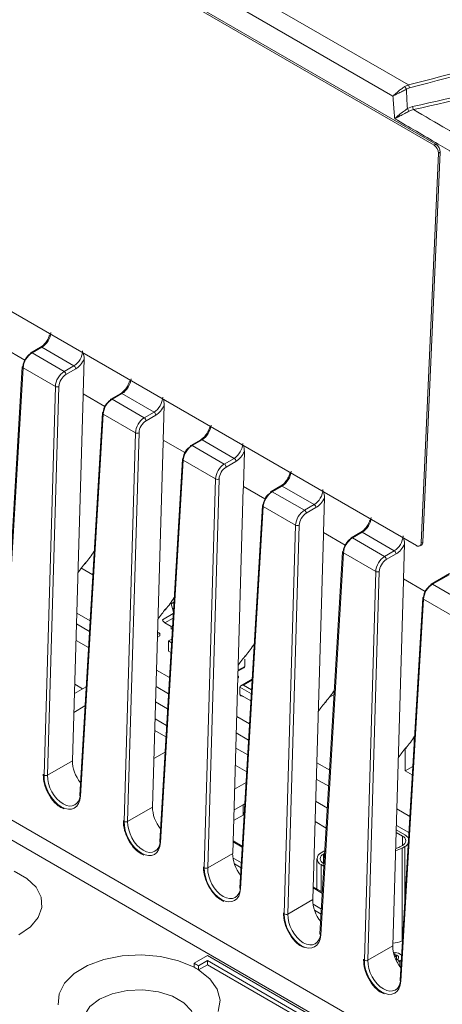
# Model space of a CAD drawing. Header units: millimetres. Extents: x 0 to 1260, y 0 to 891.
# Tile 64 of 89: x 943 to 977, y 634 to 713. Entities that reach past the tile are written whole.
import ezdxf

# ---------------------------------------------------------------- set-up
doc = ezdxf.new("R2010")
doc.units = ezdxf.units.MM
doc.header["$LTSCALE"] = 3

msp = doc.modelspace()

# ---------------------------------------------------------------- linework, layer by layer
at = {"color": 7, "linetype": 'Continuous', "lineweight": 15}
for p, q in [((911.997, 743.088), (973.943, 707.328)), ((972.722, 706.443), (911.271, 741.919)), ((976.139, 702.617), (913.207, 738.948)), ((975.998, 702.544), (913.065, 738.875)), ((911.659, 707.077), (974.592, 670.747)), ((973.659, 707.195), (973.943, 707.328)), ((974.023, 707.088), (973.784, 706.988)), ((973.864, 705.447), (974.284, 705.612)), ((974.357, 705.37), (973.986, 705.242)), ((975.998, 702.544), (976.139, 702.617)), ((974.964, 670.961), (976.333, 701.922)), ((975.105, 671.034), (976.474, 701.995)), ((976.474, 701.995), (976.333, 701.922)), ((944.721, 686.508), (943.941, 686.058)), ((944.821, 686.498), (944.041, 686.048)), ((947.371, 685.026), (944.821, 686.498)), ((943.459, 685.481), (941.743, 686.472)), ((944.041, 686.048), (946.592, 684.576)), ((943.267, 684.957), (941.463, 654.606)), ((946.592, 684.576), (947.371, 685.026)), ((948.107, 682.798), (948.188, 685.577)), ((943.326, 684.872), (941.521, 654.522)), ((945.895, 683.389), (943.326, 684.872)), ((947.513, 684.784), (946.733, 684.334)), ((944.992, 652.518), (945.895, 683.389)), ((946.178, 683.383), (945.275, 652.512)), ((947.255, 653.655), (948.102, 682.638)), ((949.823, 681.807), (948.107, 682.798)), ((951.085, 682.834), (950.305, 682.385)), ((951.185, 682.824), (950.405, 682.375)), ((953.735, 681.352), (951.185, 682.824)), ((950.405, 682.375), (952.956, 680.902)), ((954.471, 679.124), (954.552, 681.903)), ((949.631, 681.283), (947.827, 650.933)), ((949.69, 681.199), (947.885, 650.848)), ((952.259, 679.715), (949.69, 681.199)), ((952.956, 680.902), (953.735, 681.352)), ((953.877, 681.11), (953.097, 680.66)), ((951.356, 648.844), (952.259, 679.715)), ((952.542, 679.71), (951.639, 648.838)), ((953.619, 649.981), (954.466, 678.964)), ((956.187, 678.133), (954.471, 679.124)), ((957.449, 679.161), (956.669, 678.711)), ((957.549, 679.151), (956.769, 678.701)), ((956.769, 678.701), (959.32, 677.228)), ((960.099, 677.678), (957.549, 679.151)), ((960.835, 675.45), (960.916, 678.23)), ((955.995, 677.61), (954.191, 647.259)), ((956.054, 677.525), (954.249, 647.174)), ((958.623, 676.042), (956.054, 677.525)), ((959.32, 677.228), (960.099, 677.678)), ((960.24, 677.436), (959.461, 676.986)), ((957.72, 645.17), (958.623, 676.042)), ((958.906, 676.036), (958.003, 645.164)), ((959.983, 646.307), (960.83, 675.29)), ((962.551, 674.459), (960.835, 675.45)), ((963.813, 675.487), (963.033, 675.037)), ((963.913, 675.477), (963.133, 675.027)), ((963.133, 675.027), (965.684, 673.555)), ((966.463, 674.004), (963.913, 675.477)), ((965.684, 673.555), (966.463, 674.004)), ((967.199, 671.776), (967.28, 674.556)), ((899.697, 673.619), (1005.473, 612.556)), ((962.359, 673.936), (960.555, 643.585)), ((962.418, 673.851), (960.613, 643.5)), ((964.987, 672.368), (962.418, 673.851)), ((966.604, 673.762), (965.825, 673.312)), ((1004.774, 611.371), (898.984, 672.442)), ((964.084, 641.496), (964.987, 672.368)), ((965.27, 672.362), (964.367, 641.491)), ((968.915, 670.786), (967.199, 671.776)), ((970.177, 671.813), (969.397, 671.363)), ((970.277, 671.803), (969.497, 671.353)), ((972.827, 670.331), (970.277, 671.803)), ((966.347, 642.633), (967.194, 671.616)), ((969.497, 671.353), (972.048, 669.881)), ((973.563, 668.103), (973.644, 670.882)), ((974.964, 670.961), (975.105, 671.034)), ((968.723, 670.262), (966.919, 639.911)), ((968.782, 670.177), (966.977, 639.826)), ((971.351, 668.694), (968.782, 670.177)), ((972.048, 669.881), (972.827, 670.331)), ((972.968, 670.089), (972.189, 669.639)), ((974.84, 670.721), (974.981, 670.794)), ((947.908, 668.972), (948.866, 668.418)), ((970.448, 637.823), (971.351, 668.694)), ((971.634, 668.688), (970.731, 637.817)), ((977.211, 668.526), (975.761, 667.689)), ((972.711, 638.96), (973.558, 667.942)), ((975.279, 667.112), (973.563, 668.103)), ((977.177, 668.439), (975.861, 667.679)), ((975.861, 667.679), (978.412, 666.207)), ((955.273, 665.462), (955.075, 666.232)), ((955.101, 666.131), (955.32, 666.258)), ((975.087, 666.588), (973.283, 636.237)), ((975.146, 666.503), (973.341, 636.152)), ((977.715, 665.02), (975.146, 666.503)), ((947.598, 665.394), (948.651, 664.787)), ((954.593, 664.61), (955.099, 664.318)), ((947.573, 664.531), (948.6, 663.938)), ((954.187, 663.791), (954.025, 663.884)), ((955.099, 664.318), (955.209, 664.381)), ((955.099, 664.318), (955.099, 664.105)), ((955.099, 664.105), (955.196, 664.161)), ((948.524, 662.655), (947.535, 663.226)), ((954.187, 663.579), (954.013, 663.479)), ((954.187, 663.791), (954.02, 663.695)), ((954.187, 663.579), (954.187, 663.791)), ((955.146, 663.32), (954.894, 663.175)), ((954.894, 663.175), (955.129, 663.039)), ((954.894, 663.175), (954.894, 662.358)), ((954.894, 662.358), (955.082, 662.249)), ((960.947, 661.158), (960.947, 661.73)), ((953.937, 660.857), (954.964, 660.264)), ((960.406, 660.778), (960.864, 661.043)), ((960.445, 660.256), (960.39, 660.224)), ((960.445, 660.378), (960.393, 660.349)), ((960.445, 660.378), (960.395, 660.407)), ((960.445, 660.256), (960.445, 660.378)), ((961.539, 660.139), (960.641, 659.62)), ((948.339, 659.545), (947.411, 659.01)), ((947.433, 659.747), (948.06, 659.385)), ((954.888, 658.981), (953.899, 659.552)), ((960.558, 658.933), (960.558, 659.505)), ((961.437, 658.426), (960.558, 658.933)), ((960.841, 658.77), (960.841, 658.77)), ((968.049, 658.923), (967.667, 658.702)), ((948.248, 658.015), (947.367, 657.506)), ((953.863, 658.347), (954.817, 657.796)), ((954.738, 656.461), (953.824, 656.989)), ((960.301, 657.184), (961.328, 656.59)), ((953.797, 656.073), (954.684, 655.561)), ((961.252, 655.307), (960.263, 655.878)), ((974.413, 655.571), (974.41, 655.562)), ((974.41, 655.562), (974.41, 655.196)), ((960.227, 654.673), (961.181, 654.123)), ((973.703, 654.637), (973.703, 652.868)), ((954.612, 654.341), (953.731, 653.832)), ((945.275, 652.512), (947.255, 653.655)), ((961.102, 652.787), (960.188, 653.315)), ((966.665, 653.51), (967.692, 652.917)), ((974.292, 653.208), (973.703, 652.868)), ((967.616, 651.634), (966.626, 652.205)), ((973.703, 652.868), (974.253, 652.55)), ((961.051, 651.932), (960.132, 651.401)), ((951.639, 648.838), (953.619, 649.981)), ((960.95, 650.241), (960.083, 649.74)), ((960.95, 650.239), (960.827, 650.168)), ((960.827, 650.168), (960.827, 649.351)), ((967.513, 649.9), (966.575, 650.442)), ((973.029, 649.836), (974.056, 649.243)), ((960.827, 649.351), (960.059, 648.908)), ((967.419, 648.321), (966.528, 648.836)), ((973.98, 647.96), (972.99, 648.531)), ((972.974, 647.973), (973.484, 647.679)), ((972.98, 648.174), (973.661, 647.781)), ((960.751, 646.891), (960.012, 647.317)), ((973.484, 646.944), (973.272, 646.821)), ((973.661, 646.842), (973.449, 646.719)), ((973.449, 639.371), (973.449, 646.719)), ((958.003, 645.164), (959.983, 646.307)), ((966.678, 645.883), (966.678, 643.469)), ((967.014, 646.352), (967.226, 646.475)), ((967.191, 646.25), (967.299, 646.312)), ((967.226, 646.475), (967.312, 646.519)), ((967.238, 645.284), (967.014, 645.413)), ((967.25, 645.481), (967.191, 645.515)), ((967.115, 643.217), (966.376, 643.643)), ((964.367, 641.491), (966.347, 642.633)), ((970.731, 637.817), (972.711, 638.96)), ((973.47, 639.382), (973.449, 639.371)), ((957.974, 638.2), (956.913, 637.588)), ((970.236, 631.121), (957.974, 638.2)), ((972.758, 638.452), (972.889, 638.44)), ((972.989, 638.166), (972.801, 638.275)), ((972.802, 638.272), (972.839, 638.269)), ((972.839, 638.269), (972.889, 638.44)), ((972.86, 638.091), (972.989, 638.166)), ((972.989, 638.166), (972.989, 637.84)), ((956.913, 637.588), (956.913, 637.261)), ((957.267, 637.383), (957.974, 637.792)), ((957.267, 637.057), (957.974, 637.465)), ((957.267, 637.383), (957.267, 637.057)), ((957.974, 637.792), (969.883, 630.917)), ((957.974, 637.792), (957.974, 637.465)), ((957.974, 637.465), (969.883, 630.59)), ((973.056, 637.878), (972.968, 637.827)), ((973.268, 637.755), (973.056, 637.878)), ((973.268, 637.755), (973.064, 637.638)), ((973.378, 637.838), (973.268, 637.755))]:
    msp.add_line(p, q, dxfattribs=at)
at = {"color": 8, "linetype": 'Continuous', "lineweight": 15}
for p, q in [((954.412, 664.862), (955.267, 665.355)), ((955.245, 664.986), (954.593, 664.61)), ((960.947, 661.158), (960.408, 660.847)), ((961.535, 660.069), (960.841, 659.668)), ((960.558, 659.505), (961.47, 658.978)), ((960.841, 659.668), (961.489, 659.294)), ((973.484, 646.944), (973.484, 647.679)), ((960.746, 646.809), (960.01, 647.234)), ((973.661, 642.603), (973.661, 646.842)), ((960.005, 645.945), (960.672, 645.56)), ((967.191, 645.515), (967.191, 646.25)), ((960.649, 645.167), (960.12, 645.472)), ((967.014, 643.275), (967.014, 645.413)), ((967.11, 643.135), (966.374, 643.56)), ((966.369, 642.272), (967.036, 641.886)), ((967.013, 641.493), (966.484, 641.798)), ((972.839, 638.253), (972.839, 638.269)), ((973.268, 637.32), (973.268, 637.755))]:
    msp.add_line(p, q, dxfattribs=at)
at = {"color": 7, "linetype": 'Continuous', "lineweight": 15, "flags": 128}
for points in [[(948.291, 669.375), (948.301, 669.355), (948.305, 669.34), (948.303, 669.329), (948.295, 669.323), (948.281, 669.322), (948.263, 669.326), (948.24, 669.335), (948.214, 669.349)], [(954.655, 665.701), (954.665, 665.681), (954.669, 665.666), (954.667, 665.655), (954.659, 665.649), (954.645, 665.648), (954.627, 665.652), (954.604, 665.662), (954.578, 665.676)], [(961.019, 662.027), (961.029, 662.008), (961.033, 661.992), (961.031, 661.981), (961.023, 661.975), (961.009, 661.974), (960.991, 661.979), (960.968, 661.988), (960.942, 662.002)], [(967.383, 658.353), (967.393, 658.334), (967.397, 658.318), (967.395, 658.307), (967.387, 658.301), (967.373, 658.3), (967.355, 658.305), (967.332, 658.314), (967.306, 658.328)], [(973.747, 654.679), (973.757, 654.66), (973.761, 654.645), (973.759, 654.634), (973.751, 654.628), (973.737, 654.627), (973.719, 654.631), (973.696, 654.64), (973.67, 654.654)], [(946.11, 634.273), (946.187, 635.157), (946.623, 636.007), (947.395, 636.772), (948.459, 637.41), (949.754, 637.885), (951.206, 638.17), (952.735, 638.249), (954.252, 638.116), (955.671, 637.781), (956.913, 637.261)], [(972.839, 638.269), (972.943, 638.25), (973.035, 638.216), (973.107, 638.168), (973.154, 638.111), (973.172, 638.049), (973.161, 637.987), (973.122, 637.928), (973.056, 637.878)], [(957.267, 637.057), (958.167, 636.34), (958.749, 635.52), (958.978, 634.644), (958.842, 633.762)]]:
    msp.add_lwpolyline(points, dxfattribs=at)
at = {"color": 8, "linetype": 'Continuous', "lineweight": 15, "flags": 128}
for points in [[(942.632, 644.904), (943.636, 644.324), (944.363, 643.62), (944.769, 642.834), (944.828, 642.015), (944.538, 641.212), (943.915, 640.475), (942.999, 639.849)], [(956.981, 632.904), (956.97, 633.095), (956.701, 633.808), (956.095, 634.449), (955.2, 634.965), (954.09, 635.315), (952.855, 635.47), (951.593, 635.418), (950.408, 635.163), (949.396, 634.726), (948.638, 634.141), (948.196, 633.457), (948.095, 632.881)]]:
    msp.add_lwpolyline(points, dxfattribs=at)
at = {"color": 7, "linetype": 'Continuous', "lineweight": 15}
for centre, radius, start, end in [((972.899, 706.598), 0.967, 23.81078, 38.16406), ((973.529, 707.055), 0.495, 3.77145, 33.32364), ((975.093, 706.043), 1.366, 205.86932, 215.87751), ((974.827, 705.643), 0.543, 183.27096, 210.12398), ((975.597, 701.927), 0.736, 359.5729, 57.00867), ((975.739, 702), 0.736, 359.5729, 57.00867), ((943.999, 685.978), 0.099, 125.35847, 184.60773), ((943.36, 684.943), 0.0936, 111.44424, 171.0807), ((947.205, 684.767), 0.308, 3.22965, 57.34774), ((946.426, 684.317), 0.308, 3.22965, 57.34774), ((946.042, 683.682), 0.328, 243.29664, 294.35361), ((950.363, 682.304), 0.099, 125.35847, 184.60773), ((949.724, 681.269), 0.0936, 111.44424, 171.0807), ((953.569, 681.093), 0.308, 3.22965, 57.34774), ((952.79, 680.643), 0.308, 3.22965, 57.34774), ((952.406, 680.008), 0.328, 243.29664, 294.35361), ((956.727, 678.63), 0.099, 125.35847, 184.60773), ((956.088, 677.595), 0.0936, 111.44424, 171.0807), ((959.154, 676.969), 0.308, 3.22965, 57.34774), ((959.933, 677.419), 0.308, 3.22965, 57.34774), ((958.77, 676.335), 0.328, 243.29664, 294.35361), ((963.091, 674.956), 0.099, 125.35847, 184.60773), ((962.452, 673.921), 0.0936, 111.44424, 171.0807), ((966.297, 673.745), 0.308, 3.22965, 57.34774), ((965.518, 673.295), 0.308, 3.22965, 57.34774), ((965.134, 672.661), 0.328, 243.29664, 294.35361), ((969.455, 671.282), 0.099, 125.35847, 184.60773), ((974.732, 670.934), 0.234, 233.18865, 6.69198), ((974.846, 671.015), 0.259, 301.27441, 4.09298), ((968.816, 670.247), 0.0936, 111.44424, 171.0807), ((972.661, 670.071), 0.308, 3.22965, 57.34774), ((971.881, 669.621), 0.308, 3.22965, 57.34774), ((971.498, 668.987), 0.328, 243.29664, 294.35361), ((975.819, 667.608), 0.099, 125.35847, 184.60773), ((975.18, 666.574), 0.0936, 111.44424, 171.0807), ((954.822, 664.965), 0.422, 194.09351, 237.09769), ((945.14, 652.811), 0.328, 243.29664, 294.35361), ((951.504, 649.137), 0.328, 243.29664, 294.35361), ((973.345, 647.311), 0.393, 290.78342, 69.21658), ((973.338, 647.158), 0.701, 28.86027, 62.5576), ((972.72, 648.047), 1.515, 278.06045, 298.76919), ((972.713, 647.834), 1.156, 281.14918, 298.9087), ((973.321, 647.486), 0.729, 297.83875, 326.34669), ((967.192, 645.883), 0.502, 110.78342, 249.21658), ((967.331, 645.883), 0.393, 110.78342, 249.21658), ((957.868, 645.463), 0.328, 243.29664, 294.35361), ((964.231, 641.789), 0.328, 243.29664, 294.35361), ((972.678, 640.813), 1.635, 271.37016, 298.13716), ((972.867, 637.684), 0.756, 45.14476, 88.38747), ((954.055, 632.228), 6.074, 58.07677, 61.92861), ((954.055, 631.902), 6.074, 58.07677, 61.92861), ((970.595, 638.116), 0.328, 243.29664, 294.35361)]:
    msp.add_arc(centre, radius, start, end, dxfattribs=at)
at = {"color": 8, "linetype": 'Continuous', "lineweight": 15}
for centre, radius, start, end in [((944.762, 686.419), 0.0988, 53.76669, 114.92285), ((943.983, 685.969), 0.0988, 53.76669, 114.92285), ((943.366, 684.962), 0.0984, 182.98237, 246.11098), ((951.126, 682.745), 0.0988, 53.76669, 114.92285), ((950.347, 682.295), 0.0988, 53.76669, 114.92285), ((949.73, 681.289), 0.0984, 182.98237, 246.11098), ((956.711, 678.621), 0.0988, 53.76669, 114.92285), ((957.49, 679.071), 0.0988, 53.76669, 114.92285), ((956.094, 677.615), 0.0984, 182.98237, 246.11098), ((963.075, 674.947), 0.0988, 53.76669, 114.92285), ((963.854, 675.397), 0.0988, 53.76669, 114.92285), ((962.458, 673.941), 0.0984, 182.98237, 246.11098), ((970.218, 671.723), 0.0988, 53.76669, 114.92285), ((969.439, 671.273), 0.0988, 53.76669, 114.92285), ((968.822, 670.267), 0.0984, 182.98237, 246.11098), ((975.803, 667.6), 0.0988, 53.76669, 114.92285), ((975.186, 666.593), 0.0984, 182.98237, 246.11098), ((947.925, 650.938), 0.0984, 182.98237, 246.11098), ((954.289, 647.264), 0.0984, 182.98237, 246.11098), ((960.653, 643.59), 0.0984, 182.98237, 246.11098), ((967.017, 639.916), 0.0984, 182.98237, 246.11098), ((973.381, 636.242), 0.0984, 182.98237, 246.11098)]:
    msp.add_arc(centre, radius, start, end, dxfattribs=at)
at = {"color": 7, "linetype": 'Continuous', "lineweight": 15}
for centre, major_axis, ratio, start_param, end_param in [((944.836, 687.306), (0.515, 0.857), 0.565168, 3.936953, 5.45539), ((944.032, 685.238), (0.51, 0.86), 0.569266, 0.792107, 2.310544), ((943.89, 685.322), (0.41, 0.687), 0.56722, 0.793746, 2.312182), ((947.356, 685.851), (0.484, 0.875), 0.589341, 3.915988, 5.434425), ((947.498, 685.772), (0.584, 1.048), 0.587367, 3.917871, 4.850898), ((946.602, 683.754), (0.489, 0.872), 0.585385, 0.778136, 2.296573), ((946.743, 683.675), (0.389, 0.699), 0.587367, 0.776279, 2.294715), ((951.199, 683.632), (0.515, 0.857), 0.565168, 3.936953, 5.45539), ((948.244, 682.711), (0.097, 0.175), 0.587367, 1.525551, 2.294715), ((950.396, 681.564), (0.51, 0.86), 0.569266, 0.792107, 2.310544), ((950.254, 681.648), (0.41, 0.687), 0.56722, 0.793746, 2.312182), ((953.72, 682.177), (0.484, 0.875), 0.589341, 3.915988, 5.434425), ((953.862, 682.098), (0.584, 1.048), 0.587367, 3.917871, 4.850898), ((952.966, 680.08), (0.489, 0.872), 0.585385, 0.778136, 2.296573), ((953.107, 680.001), (0.389, 0.699), 0.587367, 0.776279, 2.294715), ((957.563, 679.959), (0.515, 0.857), 0.565168, 3.936953, 5.45539), ((954.608, 679.037), (0.097, 0.175), 0.587367, 1.525551, 2.294715), ((956.759, 677.89), (0.51, 0.86), 0.569266, 0.792107, 2.310544), ((960.084, 678.503), (0.484, 0.875), 0.589341, 3.915988, 5.434425), ((956.618, 677.974), (0.41, 0.687), 0.56722, 0.793746, 2.312182), ((960.226, 678.425), (0.584, 1.048), 0.587367, 3.917871, 4.850898), ((959.33, 676.406), (0.489, 0.872), 0.585385, 0.778136, 2.296573), ((959.471, 676.327), (0.389, 0.699), 0.587367, 0.776279, 2.294715), ((963.927, 676.285), (0.515, 0.857), 0.565168, 3.936953, 5.45539), ((960.972, 675.363), (0.097, 0.175), 0.587367, 1.525551, 2.294715), ((963.123, 674.216), (0.51, 0.86), 0.569266, 0.792107, 2.310544), ((962.982, 674.301), (0.41, 0.687), 0.56722, 0.793746, 2.312182), ((966.448, 674.83), (0.484, 0.875), 0.589341, 3.915988, 5.434425), ((966.59, 674.751), (0.584, 1.048), 0.587367, 3.917871, 4.850898), ((965.694, 672.732), (0.489, 0.872), 0.585385, 0.778136, 2.296573), ((965.835, 672.654), (0.389, 0.699), 0.587367, 0.776279, 2.294715), ((970.291, 672.611), (0.515, 0.857), 0.565168, 3.936953, 5.45539), ((967.336, 671.689), (0.097, 0.175), 0.587367, 1.525551, 2.294715), ((969.487, 670.542), (0.51, 0.86), 0.569266, 0.792107, 2.310544), ((969.346, 670.627), (0.41, 0.687), 0.56722, 0.793746, 2.312182), ((972.812, 671.156), (0.484, 0.875), 0.589341, 3.915988, 5.434425), ((972.954, 671.077), (0.584, 1.048), 0.587367, 3.917871, 4.850898), ((946.774, 671.959), (2.431, 4.139), 0.572322, 4.403228, 4.646585), ((949.935, 666.575), (2.634, 4.484), 0.572322, 1.261636, 1.45442), ((972.058, 669.058), (0.489, 0.872), 0.585385, 0.778136, 2.296573), ((972.199, 668.98), (0.389, 0.699), 0.587367, 0.776279, 2.294715), ((973.7, 668.015), (0.097, 0.175), 0.587367, 1.525551, 2.294715), ((975.851, 666.868), (0.51, 0.86), 0.569266, 0.792107, 2.310544), ((975.71, 666.953), (0.41, 0.687), 0.56722, 0.793746, 2.312182), ((953.138, 668.285), (2.431, 4.139), 0.572322, 4.403228, 4.646585), ((956.299, 662.901), (2.634, 4.484), 0.572322, 1.261636, 1.45442), ((959.502, 664.612), (2.431, 4.139), 0.572322, 4.403228, 4.646585), ((962.663, 659.227), (2.634, 4.484), 0.572322, 1.261636, 1.45442), ((960.664, 661.158), (0.283, 0), 0.577382, 5.497706, 6.283185), ((960.841, 659.505), (0.283, 0), 0.577382, 1.570796, 3.141593), ((965.866, 660.938), (2.431, 4.139), 0.572322, 4.403228, 4.646585), ((960.841, 658.933), (0.283, 0), 0.577382, 3.141593, 4.712389), ((969.027, 655.553), (2.634, 4.484), 0.572322, 1.261636, 1.45442), ((972.23, 657.264), (2.431, 4.139), 0.572322, 4.403228, 4.646585), ((975.391, 651.879), (2.634, 4.484), 0.572322, 1.261636, 1.45442), ((948.561, 652.929), (-0.846, 1.642), 0.606756, 0.832007, 1.894593), ((946.44, 651.713), (-0.938, 1.82), 0.606756, 0.832007, 3.938693), ((946.581, 651.786), (-0.837, 1.647), 0.609821, 0.835516, 3.942203), ((954.925, 649.255), (-0.846, 1.642), 0.606756, 0.832007, 1.894593), ((952.804, 648.039), (-0.938, 1.82), 0.606756, 0.832007, 3.938693), ((952.945, 648.112), (-0.837, 1.647), 0.609821, 0.835516, 3.942203), ((961.289, 645.581), (-0.846, 1.642), 0.606756, 0.832007, 1.894593), ((959.168, 644.365), (-0.938, 1.82), 0.606756, 0.832007, 3.938693), ((959.309, 644.438), (-0.837, 1.647), 0.609821, 0.835516, 3.942203), ((967.653, 641.907), (-0.846, 1.642), 0.606756, 0.832007, 1.894593), ((965.532, 640.691), (-0.938, 1.82), 0.606756, 0.832007, 3.938693), ((965.673, 640.764), (-0.837, 1.647), 0.609821, 0.835516, 3.942203), ((974.017, 638.233), (-0.846, 1.642), 0.606756, 0.832007, 1.894593), ((971.896, 637.017), (-0.938, 1.82), 0.606756, 0.832007, 3.938693), ((972.037, 637.09), (-0.837, 1.647), 0.609821, 0.835516, 3.942203)]:
    msp.add_ellipse(centre, major_axis=major_axis, ratio=ratio, start_param=start_param, end_param=end_param, dxfattribs=at)
for points, knots in [([(973.943, 707.328), (977.353, 708.212), (984.181, 709.983), (994.298, 712.798), (1004.205, 715.846), (1013.76, 719.224), (1022.385, 722.795), (1029.91, 726.631), (1036.362, 730.634), (1042.253, 734.919), (1048.034, 739.8), (1053.747, 745.234), (1059.717, 751.099), (1065.841, 756.905), (1072.443, 762.517), (1079.595, 767.598), (1087.351, 772.05), (1095.376, 775.998), (1103.82, 779.65), (1112.712, 783.129), (1121.962, 786.491), (1128.326, 788.69), (1131.508, 789.79)], [0, 0, 0, 0, 0.051658, 0.103451, 0.155176, 0.206737, 0.2582, 0.301639, 0.345242, 0.388927, 0.432477, 0.486699, 0.541062, 0.59534, 0.64939, 0.703348, 0.751777, 0.800326, 0.848961, 0.897507, 0.948751, 1, 1, 1, 1]), ([(1131.609, 789.559), (1128.426, 788.477), (1122.059, 786.314), (1114.856, 783.731), (1107.233, 780.851), (1099.277, 777.642), (1090.877, 773.726), (1084.558, 770.344), (1079.28, 767.211), (1073.746, 763.363), (1068.101, 758.777), (1061.979, 753.206), (1055.359, 746.678), (1048.493, 740.08), (1041.825, 734.403), (1035.257, 729.634), (1027.705, 725.274), (1018.793, 721.105), (1008.673, 717.22), (997.441, 713.572), (985.856, 710.226), (977.968, 708.134), (974.023, 707.088)], [0, 0, 0, 0, 0.051216, 0.102447, 0.117423, 0.177348, 0.236657, 0.266552, 0.296442, 0.341252, 0.386149, 0.431032, 0.499132, 0.567219, 0.615226, 0.663196, 0.712798, 0.762427, 0.821385, 0.88038, 0.940184, 1, 1, 1, 1]), ([(974.284, 705.612), (977.729, 706.386), (984.621, 707.937), (994.711, 710.382), (1004.499, 713.017), (1013.534, 715.806), (1021.881, 718.842), (1029.545, 722.145), (1036.685, 725.946), (1042.556, 729.859), (1047.393, 733.631), (1052.792, 738.294), (1059.058, 744.311), (1066.407, 751.596), (1072.914, 757.532), (1078.672, 762.055), (1083.32, 765.308), (1088.328, 768.407), (1094.712, 771.978), (1102.611, 775.915), (1112.105, 780.146), (1121.904, 784.187), (1128.578, 786.791), (1131.917, 788.094)], [0, 0, 0, 0, 0.05109, 0.1022, 0.151087, 0.200104, 0.243454, 0.28707, 0.331827, 0.377103, 0.410479, 0.443864, 0.510992, 0.578065, 0.64519, 0.678554, 0.712014, 0.745785, 0.77965, 0.83443, 0.889394, 0.944676, 1, 1, 1, 1]), ([(972.722, 706.443), (972.723, 706.444), (972.726, 706.447), (972.735, 706.457), (972.766, 706.489), (972.877, 706.599), (973.081, 706.778), (973.378, 707.008), (973.565, 707.132), (973.659, 707.195)], [0, 0, 0, 0, 0.004671, 0.014416, 0.046769, 0.154414, 0.508426, 0.750181, 1, 1, 1, 1]), ([(973.784, 706.988), (973.682, 706.936), (973.483, 706.833), (973.15, 706.662), (972.912, 706.54), (972.776, 706.471), (972.738, 706.452), (972.727, 706.446), (972.723, 706.444), (972.722, 706.443)], [0, 0, 0, 0, 0.249818, 0.49158, 0.845594, 0.953199, 0.985569, 0.99533, 1, 1, 1, 1]), ([(973.784, 706.988), (973.796, 706.754), (973.824, 706.239), (973.85, 705.726), (973.864, 705.447)], [0, 0, 0, 0, 0.456274, 1, 1, 1, 1]), ([(972.86, 704.645), (972.85, 704.78), (972.805, 705.379), (972.758, 705.979), (972.722, 706.443)], [0, 0, 0, 0, 0.225911, 1, 1, 1, 1]), ([(972.86, 704.645), (972.861, 704.646), (972.957, 704.742), (973.165, 704.93), (973.523, 705.214), (973.76, 705.375), (973.864, 705.447)], [0, 0, 0, 0, 0.004645, 0.433196, 0.748808, 1, 1, 1, 1]), ([(974.357, 705.37), (975.244, 704.853), (977.114, 703.764), (978.983, 702.637), (979.966, 702.045)], [0, 0, 0, 0, 0.474114, 1, 1, 1, 1]), ([(973.986, 705.242), (973.874, 705.183), (973.621, 705.05), (973.22, 704.838), (972.977, 704.708), (972.861, 704.646), (972.86, 704.645)], [0, 0, 0, 0, 0.251195, 0.566823, 0.995356, 1, 1, 1, 1]), ([(979.281, 700.857), (978.289, 701.454), (976.15, 702.741), (974.009, 703.98), (972.86, 704.645)], [0, 0, 0, 0, 0.463507, 1, 1, 1, 1]), ([(945.407, 687.425), (945.383, 687.351), (945.321, 687.163), (945.134, 686.871), (944.914, 686.634), (944.775, 686.543), (944.721, 686.508)], [0, 0, 0, 0, 0.197966, 0.501775, 0.806861, 1, 1, 1, 1]), ([(945.416, 687.421), (945.416, 687.422), (945.428, 687.475), (945.454, 687.514), (945.481, 687.552)], [0, 0, 0, 0, 0.021735, 1, 1, 1, 1]), ([(948.11, 686.034), (948.129, 685.969), (948.174, 685.813), (948.183, 685.664), (948.188, 685.577)], [0, 0, 0, 0, 0.415541, 1, 1, 1, 1]), ([(951.771, 683.751), (951.747, 683.677), (951.685, 683.489), (951.498, 683.198), (951.278, 682.96), (951.139, 682.87), (951.085, 682.834)], [0, 0, 0, 0, 0.197966, 0.501775, 0.806861, 1, 1, 1, 1]), ([(951.78, 683.747), (951.78, 683.748), (951.792, 683.801), (951.818, 683.84), (951.844, 683.878)], [0, 0, 0, 0, 0.021735, 1, 1, 1, 1]), ([(954.474, 682.36), (954.493, 682.295), (954.538, 682.139), (954.547, 681.99), (954.552, 681.903)], [0, 0, 0, 0, 0.415541, 1, 1, 1, 1]), ([(958.135, 680.077), (958.111, 680.003), (958.049, 679.815), (957.862, 679.524), (957.641, 679.286), (957.503, 679.196), (957.449, 679.161)], [0, 0, 0, 0, 0.197966, 0.501775, 0.806861, 1, 1, 1, 1]), ([(958.144, 680.073), (958.144, 680.074), (958.156, 680.127), (958.182, 680.166), (958.208, 680.204)], [0, 0, 0, 0, 0.021735, 1, 1, 1, 1]), ([(960.838, 678.686), (960.857, 678.621), (960.902, 678.465), (960.911, 678.316), (960.916, 678.23)], [0, 0, 0, 0, 0.415541, 1, 1, 1, 1]), ([(964.499, 676.403), (964.475, 676.329), (964.413, 676.141), (964.226, 675.85), (964.005, 675.612), (963.866, 675.522), (963.813, 675.487)], [0, 0, 0, 0, 0.197966, 0.501775, 0.806861, 1, 1, 1, 1]), ([(964.508, 676.399), (964.508, 676.401), (964.52, 676.454), (964.546, 676.492), (964.572, 676.53)], [0, 0, 0, 0, 0.021735, 1, 1, 1, 1]), ([(967.202, 675.012), (967.221, 674.947), (967.266, 674.791), (967.275, 674.643), (967.28, 674.556)], [0, 0, 0, 0, 0.415541, 1, 1, 1, 1]), ([(970.863, 672.729), (970.839, 672.655), (970.777, 672.467), (970.59, 672.176), (970.369, 671.939), (970.23, 671.848), (970.177, 671.813)], [0, 0, 0, 0, 0.197966, 0.501775, 0.806861, 1, 1, 1, 1]), ([(970.871, 672.726), (970.872, 672.727), (970.884, 672.78), (970.91, 672.819), (970.936, 672.857)], [0, 0, 0, 0, 0.021735, 1, 1, 1, 1]), ([(973.566, 671.339), (973.585, 671.274), (973.63, 671.117), (973.639, 670.969), (973.644, 670.882)], [0, 0, 0, 0, 0.415541, 1, 1, 1, 1]), ([(944.934, 652.597), (944.936, 652.466), (944.944, 652.088), (945.134, 651.404), (945.55, 650.658), (946.054, 650.089), (946.414, 649.918), (946.564, 649.847)], [0, 0, 0, 0, 0.123661, 0.358828, 0.594479, 0.831055, 1, 1, 1, 1]), ([(951.297, 648.923), (951.3, 648.792), (951.308, 648.414), (951.498, 647.73), (951.913, 646.984), (952.418, 646.415), (952.778, 646.244), (952.928, 646.173)], [0, 0, 0, 0, 0.123661, 0.358828, 0.594479, 0.831055, 1, 1, 1, 1]), ([(957.661, 645.249), (957.664, 645.119), (957.672, 644.74), (957.862, 644.056), (958.277, 643.311), (958.782, 642.742), (959.142, 642.57), (959.292, 642.499)], [0, 0, 0, 0, 0.1236611, 0.3588284, 0.5944788, 0.8310547, 1, 1, 1, 1]), ([(964.025, 641.575), (964.028, 641.445), (964.036, 641.066), (964.226, 640.382), (964.641, 639.637), (965.146, 639.068), (965.506, 638.897), (965.656, 638.825)], [0, 0, 0, 0, 0.123661, 0.358828, 0.594479, 0.831055, 1, 1, 1, 1]), ([(970.389, 637.901), (970.392, 637.771), (970.4, 637.392), (970.59, 636.709), (971.005, 635.963), (971.51, 635.394), (971.87, 635.223), (972.02, 635.151)], [0, 0, 0, 0, 0.1236611, 0.3588284, 0.5944788, 0.8310547, 1, 1, 1, 1])]:
    msp.add_open_spline(points, degree=3, knots=knots, dxfattribs=at)
at = {"color": 8, "linetype": 'Continuous', "lineweight": 15}
msp.add_open_spline([(1130.086, 787.112), (1127.126, 785.974), (1120.558, 783.448), (1110.572, 779.34), (1100.274, 774.692), (1090.672, 769.733), (1081.94, 764.405), (1073.936, 758.343), (1066.485, 751.557), (1059.96, 745.086), (1054.142, 739.46), (1048.896, 734.733), (1043.242, 730.225), (1036.99, 726.052), (1029.998, 722.258), (1022.25, 718.874), (1013.718, 715.747), (1004.573, 712.9), (994.79, 710.235), (984.694, 707.746), (977.803, 706.162), (974.357, 705.37)], degree=3, knots=[0, 0, 0, 0, 0.049557, 0.109958, 0.170797, 0.231611, 0.289309, 0.347539, 0.41529, 0.483087, 0.52826, 0.573432, 0.618544, 0.662472, 0.706385, 0.751997, 0.79763, 0.847064, 0.896661, 0.948314, 1, 1, 1, 1], dxfattribs=at)

doc.saveas('drawing.dxf')
